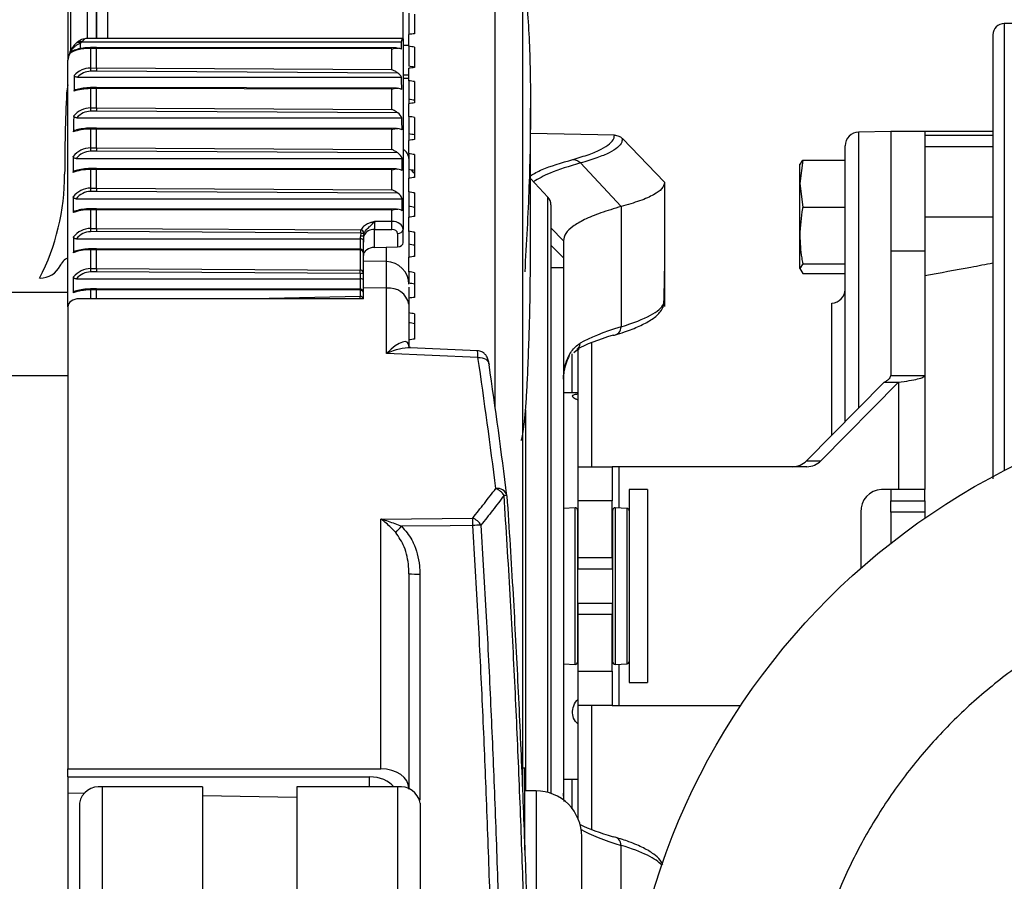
# Model space of a CAD drawing. Header units: millimetres. Extents: x 0 to 420, y 0 to 297.
# Tile 65 of 69: x 326.32 to 332.17, y 251.31 to 256.43. Entities that reach past the tile are written whole.
import ezdxf

# ---------------------------------------------------------------- set-up
doc = ezdxf.new("R2010")
doc.units = ezdxf.units.MM

msp = doc.modelspace()

# ---------------------------------------------------------------- linework, layer by layer
at = {"color": 7, "linetype": 'Continuous', "lineweight": 25}
for p, q in [((329.14683, 254.12649), (329.14683, 258.03647)), ((329.30977, 257.86775), (329.30977, 251.84488)), ((326.60853, 257.37808), (326.60853, 256.18499)), ((326.62541, 256.24264), (326.62541, 257.36458)), ((326.72444, 256.31372), (326.72444, 257.30861)), ((326.77736, 256.31372), (326.77736, 257.32151)), ((328.63446, 256.46423), (328.63446, 256.33877)), ((328.66822, 256.45908), (328.66822, 256.34247)), ((332.44321, 256.40307), (332.17309, 256.40307)), ((332.17309, 256.40307), (332.17309, 253.74615)), ((328.60069, 256.31372), (326.71498, 256.31372)), ((328.60052, 256.31244), (328.60069, 256.3111)), ((328.60069, 256.3111), (328.60069, 255.18025)), ((328.63446, 256.26831), (328.63446, 256.33877)), ((326.63376, 256.25753), (326.62367, 256.23954)), ((326.67232, 256.29784), (326.6668, 256.29396)), ((326.67232, 256.29784), (326.6732, 256.29838)), ((326.68124, 256.28674), (326.68622, 256.29037)), ((326.68622, 256.29037), (326.69174, 256.29426)), ((326.69174, 256.29426), (328.59105, 256.29426)), ((326.77736, 256.25493), (326.74241, 256.25484)), ((326.74241, 256.25484), (326.74241, 256.13905)), ((326.77738, 256.26087), (326.74253, 256.26077)), ((326.77736, 256.13939), (326.77736, 256.25493)), ((328.53352, 256.25213), (326.77736, 256.25493)), ((328.56071, 256.25802), (326.77738, 256.26087)), ((328.53352, 256.12921), (328.53352, 256.25213)), ((328.63446, 256.27188), (328.60069, 256.2723)), ((328.63446, 256.26831), (328.63446, 256.14923)), ((328.66822, 256.26301), (328.66822, 256.14106)), ((326.60853, 254.72063), (326.60853, 256.18499)), ((326.61916, 256.22508), (326.61916, 256.22468)), ((326.74241, 256.13905), (326.77736, 256.13939)), ((326.77736, 256.13939), (328.53352, 256.12921)), ((328.63446, 256.0636), (328.63446, 256.13711)), ((326.66449, 256.08434), (328.59119, 256.08434)), ((326.77739, 256.11964), (326.74259, 256.11931)), ((328.56929, 256.10926), (326.77739, 256.11964)), ((328.60069, 256.07791), (328.63446, 256.0783)), ((326.77736, 256.01639), (326.74241, 256.0163)), ((326.74241, 256.0163), (326.74241, 255.90195)), ((326.77738, 256.02232), (326.74254, 256.02224)), ((326.77736, 255.90229), (326.77736, 256.01639)), ((328.53352, 256.01372), (326.77736, 256.01639)), ((328.56073, 256.01961), (326.77738, 256.02232)), ((328.53352, 255.89213), (328.53352, 256.01372)), ((328.63446, 256.0636), (328.63446, 255.95238)), ((328.66822, 256.05815), (328.66822, 255.9312)), ((328.63446, 255.95238), (328.63446, 255.92702)), ((326.74241, 255.90195), (326.77736, 255.90229)), ((326.77736, 255.90229), (328.53352, 255.89213)), ((328.63446, 255.85066), (328.63446, 255.92702)), ((329.35704, 254.99411), (329.35704, 255.90124)), ((326.66076, 255.84316), (328.59327, 255.84316)), ((326.77739, 255.88249), (326.74259, 255.88215)), ((328.56937, 255.87213), (326.77739, 255.88249)), ((328.63446, 255.85066), (328.63446, 255.7476)), ((328.66822, 255.84508), (328.66822, 255.71347)), ((326.77736, 255.7761), (326.74241, 255.77601)), ((326.74241, 255.77601), (326.74241, 255.66404)), ((326.77738, 255.78203), (326.74254, 255.78194)), ((326.77736, 255.66437), (326.77736, 255.7761)), ((328.53352, 255.77345), (326.77736, 255.7761)), ((328.56073, 255.77934), (326.77738, 255.78203)), ((328.53352, 255.65415), (328.53352, 255.77345)), ((328.63446, 255.7476), (328.63446, 255.70907)), ((329.85581, 255.74021), (329.35704, 255.74891)), ((329.85586, 255.74021), (329.85581, 255.74021)), ((329.90323, 255.71962), (330.15391, 255.46004)), ((331.49778, 255.76152), (331.30727, 255.7582)), ((331.30727, 255.7582), (331.30727, 254.11813)), ((331.70037, 255.76152), (331.49778, 255.76152)), ((331.49778, 255.76152), (331.49778, 255.05185)), ((331.49778, 255.76152), (331.49778, 255.05245)), ((332.10555, 255.76152), (331.70037, 255.76152)), ((331.70037, 255.76152), (331.70037, 255.73923)), ((331.70037, 255.76152), (331.70037, 255.05185)), ((331.70037, 255.73923), (332.10555, 255.73923)), ((326.74241, 255.66404), (326.77736, 255.66437)), ((326.77736, 255.66437), (328.53352, 255.65415)), ((328.63446, 255.63007), (328.63446, 255.70907)), ((331.22765, 254.03763), (331.22765, 255.67717)), ((331.70037, 255.67226), (332.10555, 255.67226)), ((326.65774, 255.60149), (328.59477, 255.60149)), ((326.77739, 255.64474), (326.74259, 255.6444)), ((328.56913, 255.6343), (326.77739, 255.64474)), ((328.63446, 255.63007), (328.63446, 255.53546)), ((328.66822, 255.62437), (328.66822, 255.48848)), ((326.77738, 255.54193), (326.74254, 255.54184)), ((328.56072, 255.53917), (326.77738, 255.54193)), ((329.65444, 255.57467), (329.8954, 255.31592)), ((330.97508, 255.59143), (330.95753, 255.45193)), ((330.95753, 255.56274), (330.97508, 255.59143)), ((330.95753, 255.45193), (330.95753, 255.56659)), ((330.97508, 255.59143), (331.22765, 255.59143)), ((326.77736, 255.536), (326.74241, 255.53591)), ((326.74241, 255.53591), (326.74241, 255.42511)), ((326.77736, 255.42545), (326.77736, 255.536)), ((328.53352, 255.53328), (326.77736, 255.536)), ((328.53352, 255.41517), (328.53352, 255.53328)), ((328.63446, 255.53546), (328.63446, 255.48386)), ((328.63446, 255.40244), (328.63446, 255.48386)), ((329.46046, 255.37207), (329.35704, 255.48296)), ((326.74241, 255.42511), (326.77736, 255.42545)), ((326.77736, 255.42545), (328.53352, 255.41517)), ((330.15391, 255.46004), (330.15391, 255.45909)), ((330.15391, 255.45909), (330.15391, 254.9315)), ((330.95753, 255.45193), (330.97508, 255.31243)), ((330.95753, 255.14424), (330.95753, 255.45193)), ((326.77739, 255.40593), (326.74259, 255.40559)), ((328.56896, 255.39545), (326.77739, 255.40593)), ((328.63446, 255.40244), (328.63446, 255.31653)), ((328.66822, 255.39664), (328.66822, 255.25682)), ((329.46046, 251.83347), (329.46046, 255.37207)), ((326.65739, 255.36202), (328.5949, 255.36202)), ((328.63446, 255.31653), (328.63446, 255.25201)), ((328.66822, 255.3086), (328.66395, 255.31147)), ((329.4786, 255.32601), (329.4786, 251.82798)), ((329.8954, 255.31592), (329.8954, 254.60122)), ((330.97508, 255.31243), (331.22765, 255.31243)), ((326.77736, 255.29708), (326.74241, 255.29699)), ((326.74241, 255.29699), (326.74241, 255.18583)), ((326.77738, 255.30302), (326.74253, 255.30292)), ((326.77736, 255.18617), (326.77736, 255.29708)), ((328.53352, 255.29431), (326.77736, 255.29708)), ((328.56072, 255.3002), (326.77738, 255.30302)), ((328.53352, 255.22758), (328.53352, 255.29431)), ((328.63446, 255.16838), (328.63446, 255.25201)), ((331.70037, 255.25504), (332.10555, 255.25504)), ((328.53352, 255.22758), (328.43151, 255.2267)), ((329.4786, 255.18876), (329.55288, 255.1121)), ((326.74241, 255.18583), (326.77736, 255.18617)), ((326.77739, 255.16667), (326.74259, 255.16633)), ((326.77736, 255.18617), (328.34917, 255.17696)), ((328.34906, 255.15747), (326.77739, 255.16667)), ((328.34906, 255.15747), (328.34699, 255.14188)), ((328.36657, 255.14339), (328.36817, 255.15889)), ((328.43069, 255.17894), (328.53393, 255.17983)), ((328.43069, 255.07313), (328.43069, 255.17894)), ((328.56752, 255.15637), (328.56752, 255.07651)), ((328.60069, 255.10079), (328.60069, 255.18025)), ((328.63446, 255.16838), (328.63446, 255.09142)), ((328.66822, 255.16251), (328.66822, 255.01915)), ((330.95753, 254.94735), (330.95753, 255.14424)), ((326.65839, 255.12398), (328.34408, 255.12398)), ((328.34408, 255.12398), (328.34408, 255.06224)), ((328.36433, 255.04198), (328.36433, 255.11531)), ((328.43069, 255.07313), (328.56752, 255.07651)), ((328.50175, 254.98344), (328.50175, 255.07489)), ((328.63446, 255.09142), (328.63446, 255.01415)), ((329.4786, 255.08659), (329.55288, 255.00993)), ((329.55288, 255.1121), (329.55288, 255.00993)), ((326.77736, 255.05878), (326.74241, 255.05869)), ((326.74241, 255.05869), (326.74241, 254.94687)), ((326.77738, 255.06472), (326.74253, 255.06462)), ((326.77736, 254.94721), (326.77736, 255.05878)), ((328.34418, 255.0563), (326.77736, 255.05878)), ((328.34411, 255.06224), (326.77738, 255.06472)), ((328.34418, 255.0563), (328.34418, 254.93806)), ((328.36433, 254.92373), (328.36433, 255.04198)), ((328.63446, 254.92855), (328.63446, 255.01415)), ((331.49778, 255.05185), (331.70037, 255.05185)), ((331.49778, 255.05185), (331.49778, 254.31074)), ((331.70037, 255.05185), (331.70037, 254.31074)), ((328.50189, 254.98858), (328.36437, 254.99104)), ((330.97508, 254.97604), (330.95753, 254.94735)), ((330.97508, 254.97604), (331.22765, 254.97604)), ((326.64121, 254.80344), (326.64121, 254.89736)), ((326.74241, 254.94687), (326.77736, 254.94721)), ((326.77739, 254.92764), (326.74259, 254.9273)), ((326.77736, 254.94721), (328.34418, 254.93806)), ((328.34408, 254.91849), (326.77739, 254.92764)), ((328.34408, 254.91849), (328.34408, 254.88621)), ((328.36433, 254.88016), (328.36433, 254.92373)), ((328.63446, 254.92855), (328.63446, 254.87291)), ((328.66822, 254.92261), (328.66822, 254.77611)), ((329.55288, 254.9522), (329.4786, 254.9522)), ((329.55288, 254.9522), (329.55288, 251.78883)), ((330.15391, 254.9315), (330.15391, 254.72169)), ((330.95753, 254.94735), (330.97508, 254.91865)), ((330.97508, 254.91865), (331.22765, 254.91865)), ((326.44254, 254.89037), (326.4397, 254.89037)), ((326.65932, 254.88621), (328.34408, 254.88621)), ((328.34408, 254.88621), (328.34408, 254.82392)), ((328.63446, 254.87291), (328.63446, 254.86229)), ((326.60853, 254.8045), (289.46645, 254.8045)), ((326.77736, 254.82044), (326.74241, 254.82035)), ((326.74241, 254.82035), (326.74241, 254.76755)), ((326.77738, 254.82637), (326.74254, 254.82628)), ((328.34418, 254.81799), (326.77736, 254.82044)), ((326.77736, 254.76755), (326.77736, 254.82044)), ((328.34411, 254.82392), (326.77738, 254.82637)), ((328.34418, 254.78077), (327.71452, 254.76755)), ((328.34418, 254.81799), (328.34418, 254.78077)), ((328.36433, 254.76755), (328.36433, 254.83281)), ((328.50175, 254.83034), (328.36433, 254.83281)), ((328.50175, 254.44258), (328.50175, 254.83034)), ((326.60853, 254.72063), (326.60853, 251.97408)), ((328.36433, 254.76755), (326.67488, 254.76755)), ((328.63446, 254.73485), (328.63446, 254.48413)), ((331.14803, 253.95712), (331.14803, 254.74245)), ((328.66822, 254.6776), (328.66822, 254.52836)), ((329.72029, 254.50691), (329.72029, 253.76936)), ((329.04485, 254.4189), (328.50175, 254.44258)), ((329.04167, 254.45864), (328.64219, 254.47605)), ((329.60265, 254.44018), (329.60265, 254.20831)), ((329.61547, 254.44912), (329.62679, 254.45784)), ((329.62689, 254.45896), (329.6462, 254.46913)), ((329.64067, 253.76936), (329.64067, 254.47247)), ((326.60853, 254.31002), (289.46645, 254.31002)), ((331.49778, 254.31074), (331.70037, 254.31074)), ((331.70037, 254.31074), (331.70037, 253.6343)), ((331.45878, 254.27132), (330.99741, 253.80484)), ((331.5444, 254.27132), (331.08303, 253.80484)), ((331.45878, 254.27132), (331.5444, 254.27132)), ((331.5444, 254.27132), (331.5444, 253.6343)), ((329.64067, 254.20831), (329.55288, 254.20831)), ((329.32791, 254.10839), (329.32791, 251.84246)), ((330.99741, 253.80484), (331.08303, 253.80484)), ((329.64034, 253.76936), (329.84293, 253.76936)), ((329.64034, 253.56677), (329.64034, 253.76936)), ((329.84293, 253.76936), (329.84293, 253.56677)), ((329.88193, 253.76936), (329.84293, 253.76936)), ((331.00034, 253.76936), (329.88193, 253.76936)), ((329.88193, 253.76936), (329.88193, 253.52438)), ((330.05228, 253.6343), (329.94423, 253.6343)), ((329.94423, 253.6343), (329.94423, 253.06028)), ((330.05228, 253.6343), (330.05228, 253.06028)), ((331.5444, 253.6343), (331.44257, 253.6343)), ((331.49778, 253.6343), (331.49778, 253.56677)), ((331.70037, 253.6343), (331.5444, 253.6343)), ((331.70037, 253.56677), (331.70037, 253.6343)), ((329.21713, 253.59605), (329.21724, 253.59639)), ((329.84293, 253.56677), (329.64034, 253.56677)), ((329.64034, 253.22911), (329.64034, 253.56677)), ((329.84293, 253.22911), (329.84293, 253.56677)), ((331.49778, 253.56677), (331.70037, 253.56677)), ((331.49778, 253.49923), (331.49778, 253.56677)), ((331.70037, 253.56677), (331.70037, 253.49923)), ((329.62275, 253.5255), (329.55288, 253.52184)), ((329.62275, 253.06028), (329.62275, 253.5255)), ((329.63697, 253.51201), (329.63697, 253.06028)), ((329.84631, 252.60855), (329.84631, 253.51201)), ((329.93143, 253.52179), (329.86052, 253.5255)), ((329.86052, 253.5255), (329.86052, 252.59506)), ((329.93143, 252.59878), (329.93143, 253.52179)), ((331.32016, 253.49923), (331.32016, 253.16614)), ((331.70037, 253.49923), (331.49778, 253.49923)), ((331.49778, 253.49923), (331.49778, 253.31389)), ((331.70037, 253.49923), (331.70037, 253.46339)), ((328.46858, 253.45866), (329.01373, 253.46457)), ((328.46858, 251.97408), (328.46858, 253.45866)), ((329.64034, 253.47222), (329.63697, 253.47222)), ((329.84631, 253.47222), (329.84293, 253.47222)), ((331.70337, 253.46547), (331.70037, 253.46547)), ((329.64034, 253.22911), (329.84293, 253.22911)), ((329.64034, 253.16158), (329.64034, 253.22911)), ((329.84293, 253.22911), (329.84293, 253.16158)), ((329.84293, 253.16158), (329.64034, 253.16158)), ((328.63446, 253.13243), (328.63446, 251.85677)), ((328.69963, 253.13183), (328.69963, 251.78875)), ((329.62275, 252.59506), (329.62275, 253.06028)), ((329.63697, 253.06028), (329.63697, 252.60855)), ((329.94423, 253.06028), (329.94423, 252.48627)), ((330.05228, 253.06028), (330.05228, 252.48627)), ((329.64034, 252.95899), (329.84293, 252.95899)), ((329.64034, 252.89146), (329.64034, 252.95899)), ((329.84293, 252.95899), (329.84293, 252.89146)), ((329.84293, 252.89146), (329.64034, 252.89146)), ((329.64034, 252.5538), (329.64034, 252.89146)), ((329.84293, 252.5538), (329.84293, 252.89146)), ((329.63697, 252.64834), (329.64034, 252.64834)), ((329.84293, 252.64834), (329.84631, 252.64834)), ((329.55288, 252.59873), (329.62275, 252.59506)), ((329.64034, 252.5538), (329.84293, 252.5538)), ((329.64034, 252.35121), (329.64034, 252.5538)), ((329.84293, 252.5538), (329.84293, 252.35121)), ((329.86052, 252.59506), (329.93143, 252.59878)), ((329.88193, 252.59619), (329.88193, 252.35121)), ((329.94423, 252.48627), (330.05228, 252.48627)), ((329.84293, 252.35121), (329.64034, 252.35121)), ((329.64067, 251.67625), (329.64067, 252.35121)), ((329.72029, 252.35121), (329.72029, 251.61366)), ((329.84293, 252.35121), (329.88193, 252.35121)), ((329.88193, 252.35121), (330.60768, 252.35121)), ((326.60853, 251.97408), (328.46858, 251.97408)), ((326.60853, 251.92633), (326.60853, 251.97408)), ((329.32328, 251.97752), (329.30977, 251.97752)), ((329.32328, 251.49042), (329.32328, 251.97752)), ((326.60853, 251.92633), (328.40105, 251.92633)), ((326.60853, 251.92633), (326.60853, 251.83082)), ((328.40105, 251.86649), (328.40105, 251.92633)), ((329.55288, 251.91226), (329.64067, 251.91226)), ((329.60265, 251.91226), (329.60265, 251.74061)), ((326.81112, 251.86649), (326.81112, 189.78933)), ((327.40877, 251.86649), (326.81112, 251.86649)), ((327.40877, 251.86649), (327.40877, 189.78933)), ((328.56693, 251.86649), (327.96928, 251.86649)), ((327.96928, 251.86649), (327.96928, 189.78933)), ((328.56693, 251.86649), (328.56693, 189.78933)), ((328.63446, 251.8537), (328.63446, 251.85677)), ((326.60853, 251.83082), (326.7039, 251.82906)), ((326.60853, 251.83082), (326.60853, 250.47679)), ((327.40877, 251.81601), (327.96928, 251.80563)), ((329.39081, 251.84246), (329.32328, 251.84246)), ((329.39081, 251.84246), (329.39081, 250.69443)), ((326.67606, 251.77099), (326.67606, 189.72822)), ((328.70199, 251.77099), (328.70199, 189.69383)), ((329.66146, 250.96455), (329.66146, 251.57234)), ((329.8954, 250.80464), (329.8954, 251.51934))]:
    msp.add_line(p, q, dxfattribs=at)
at = {"color": 7, "linetype": 'Continuous', "lineweight": 25, "flags": 128}
for points in [[(328.66822, 255.51293), (328.66289, 255.51807), (328.65122, 255.53263)], [(326.60853, 255.01177), (326.60498, 255.00977), (326.59351, 255.00294)], [(329.04485, 254.4189), (329.05779, 254.41881), (329.07019, 254.41692), (329.0816, 254.41331), (329.09158, 254.40812), (329.09977, 254.40154), (329.10584, 254.39381), (329.10958, 254.38524), (329.11084, 254.37614)], [(329.0149, 253.42031), (328.87993, 253.41883), (328.59026, 253.41565)]]:
    msp.add_lwpolyline(points, dxfattribs=at)
at = {"color": 7, "linetype": 'Continuous', "lineweight": 25}
msp.add_circle((334.06396, 250.0484), 4.15316, dxfattribs=at)
for centre, radius, start, end in [((332.17309, 256.33554), 0.06753, 90, 180), ((326.67893, 256.28038), 0.01889, 47.276367, 107.657499), ((326.71329, 256.29068), 0.02298, 88.421517, 116.834841), ((326.669, 256.27354), 0.01801, 47.157836, 117.151821), ((326.6739, 256.27801), 0.01745, 45.084433, 114.002828), ((326.83519, 256.25589), 0.09278, 176.98114, 180.647163), ((333.00184, 256.18522), 6.25959, 180.42258, 180.603335), ((326.80269, 255.98156), 0.20259, 163.416922, 177.260875), ((326.83539, 256.0173), 0.09298, 176.959573, 180.617679), ((336.71842, 255.50716), 10.12966, 177.260875, 180), ((332.95558, 255.94753), 6.21334, 180.420317, 180.602898), ((326.83542, 255.777), 0.09302, 176.955862, 180.61269), ((331.30869, 255.67717), 0.08104, 91, 180), ((333.10457, 255.7115), 6.36234, 180.427486, 180.604309), ((328.56532, 255.59585), 0.06933, 4.342949, 59.327237), ((326.83532, 255.53693), 0.09291, 176.967499, 180.628419), ((325.23814, 255.50716), 1.35062, 332.827608, 0), ((333.21554, 255.47399), 6.47331, 180.432604, 180.605362), ((329.41107, 255.32601), 0.06753, 0, 43), ((326.83524, 255.29803), 0.09284, 176.975604, 180.639515), ((326.79068, 255.18865), 1.74327, 359.710256, 1.279681), ((333.23667, 255.23497), 6.49444, 180.433558, 180.605562), ((328.35446, 255.17267), 0.03168, 256.352804, 292.478376), ((317.52523, 255.22611), 10.82405, 359.63666, 359.739863), ((328.356, 255.19339), 0.03659, 259.070347, 289.428855), ((328.34487, 255.15342), 0.02393, 13.204412, 79.655734), ((328.42596, 255.11189), 0.06722, 85.963275, 152.052259), ((328.57132, 255.18608), 0.02994, 262.69985, 348.774491), ((326.83523, 255.05973), 0.09282, 176.977096, 180.641571), ((328.34408, 255.04198), 0.02026, 0, 89.909295), ((328.18963, 255.05734), 0.15455, 359.614453, 1.814576), ((328.34664, 255.03842), 0.01805, 11.36301, 97.825121), ((326.44254, 255.02544), 0.13506, 270, 332.603687), ((325.66309, 255.4294), 1.01297, 332.603687, 333.402068), ((326.62924, 254.94563), 0.06753, 121.940443, 153.402068), ((328.4994, 254.85351), 0.13506, 359.993245, 89.313725), ((333.16654, 254.99512), 6.42431, 180.430367, 180.604897), ((317.63713, 254.98631), 10.70716, 359.63706, 359.741777), ((328.3488, 254.94199), 0.02397, 258.630945, 310.390692), ((328.34664, 254.92017), 0.01805, 11.36301, 97.825121), ((326.83527, 254.82138), 0.09287, 176.972021, 180.63471), ((328.34408, 254.80366), 0.02026, 0, 89.910342), ((328.18955, 254.81902), 0.15463, 359.618583, 1.8176), ((328.34664, 254.80011), 0.01805, 11.36301, 97.825121), ((328.3465, 254.76242), 0.0185, 16.113892, 97.212578), ((327.81868, 254.75647), 0.52607, 1.207548, 2.647884), ((328.51697, 254.71154), 0.11978, 11.225509, 97.30015), ((331.14661, 254.82348), 0.08104, 271, 0), ((330.09879, 254.73695), 0.05025, 334.995708, 0.188933), ((329.84717, 254.59903), 0.04828, 270.479362, 2.598948), ((329.60209, 254.50211), 0.04977, 299.060802, 0.948992), ((330.91374, 253.88575), 0.1164, 270.482371, 315.964056), ((330.99936, 253.88575), 0.1164, 270.482371, 315.964056), ((329.1622, 253.58354), 0.05716, 16.954387, 101.255204), ((329.11318, 253.54428), 0.10256, 32.03423, 68.337291), ((331.44922, 253.50527), 0.1292, 92.952141, 182.675337), ((329.20478, 253.56839), 0.03064, 65.992951, 98.721126), ((329.14986, 253.59186), 0.06753, 3.846222, 7.103435), ((329.62346, 253.51201), 0.01351, 0, 93), ((329.85982, 253.51201), 0.01351, 87, 180), ((329.93073, 253.5083), 0.01351, 0, 87), ((327.62694, 253.40551), 1.38804, 0.611016, 2.438722), ((328.97416, 253.36908), 0.10336, 30.917376, 67.496232), ((324.84616, 256.82892), 5.06643, 317.08001, 317.646407), ((329.07629, 252.46532), 0.95696, 90.805306, 93.677857), ((328.68371, 254.95939), 1.82763, 268.455714, 270.499102), ((329.93073, 252.61227), 0.01351, 273, 0), ((329.62346, 252.60855), 0.01351, 267, 0), ((329.85982, 252.60855), 0.01351, 180, 273), ((326.79424, 251.74711), 0.12057, 81.950533, 168.578246), ((328.58381, 251.74711), 0.12057, 11.421754, 98.049467), ((329.39133, 251.57234), 0.27012, 0, 90.112022), ((329.84717, 251.52153), 0.04828, 357.401052, 89.520638)]:
    msp.add_arc(centre, radius, start, end, dxfattribs=at)
for centre, major_axis, ratio, start_param, end_param in [((326.69004, 256.24618), (0.02744, 0.06705), 0.2935176, 0.1631714, 0.8982138), ((323.29454, 252.29783), (29.37704, 3.90074), 0.113671, 1.3717682, 1.372937), ((326.74359, 256.20548), (0.13506, 0), 0.3654623, 1.579523, 2.7421318), ((326.74359, 256.22501), (0.1148, 0), 0.3051721, 1.579523, 2.3577962), ((326.74359, 258.99817), (0, 7.05537), 0.0095716, 1.9652524, 1.9708089), ((326.77739, 256.24061), (-0.00001, 0.02026), 0.0019357, 6.2831812, 7.0685825), ((328.53316, 256.23985), (0.06753, 0), 0.3051721, 0.5481607, 1.0074324), ((328.53316, 259.92728), (0, 7.05537), 0.0095716, 4.1642282, 4.1714633), ((323.29454, 253.85762), (29.37717, -4.07289), 0.1067404, 1.401658, 1.4028269), ((326.74359, 256.23278), (0.12804, 0.07505), 0.5728478, 2.4182593, 2.8176587), ((326.74359, 255.99767), (0, 0.14139), 0.9552517, 0.0087266, 0.8080224), ((326.77739, 256.12506), (-0.00004, 0.02026), 0.0005365, 0.7853906, 1.8417103), ((323.51572, 253.82731), (28.26047, -3.91807), 0.1067404, 1.4022667, 1.4034816), ((323.29454, 252.26294), (29.37717, 4.07289), 0.1067404, 1.3720629, 1.3732318), ((326.74359, 248.79696), (0, 10.56316), 0.0127862, 0.8080224, 0.8202873), ((326.74359, 255.99225), (0, 0.12706), 0.903507, 0.0087266, 0.7600613), ((328.53316, 256.04611), (0, 0.07474), 0.903507, 5.2492998, 5.7186393), ((328.53316, 253.3829), (0, 5.28158), 0.0127862, 5.2334482, 5.2492998), ((328.65701, 256.14611), (1.93564, -0.02495), 0.0246656, 4.6836063, 4.7010543), ((326.74359, 255.96866), (0.13506, 0), 0.3527454, 1.579523, 2.3910836), ((326.74359, 255.98828), (0.1148, 0), 0.2902111, 1.579523, 2.3464618), ((326.77739, 256.00206), (-0.00001, 0.02026), 0.0019618, 6.2831813, 7.0685831), ((328.53316, 256.00231), (0.06753, 0), 0.2902111, 0.5210592, 1.0152494), ((323.29454, 253.89032), (29.37737, -4.23354), 0.0995432, 1.4012046, 1.4023734), ((323.51572, 253.85877), (28.26066, -4.07261), 0.0995432, 1.4018132, 1.4030281), ((326.74359, 255.76085), (0, 0.1411), 0.9571858, 0.0087266, 0.8454547), ((326.77739, 255.88796), (-0.00004, 0.02026), 0.0005409, 0.7853904, 1.8443815), ((323.29454, 252.23024), (29.37737, 4.23354), 0.0995432, 1.3725164, 1.3736853), ((326.74359, 250.41977), (0, 8.19228), 0.0164865, 0.8454547, 0.8608373), ((326.74359, 255.75538), (0, 0.12678), 0.9055431, 0.0087266, 0.805971), ((328.53316, 255.80917), (0, 0.07458), 0.9055431, 5.1855868, 5.7173249), ((328.53316, 253.97641), (0, 4.09614), 0.0164865, 5.16581, 5.1855868), ((323.29454, 253.92075), (29.37762, -4.38236), 0.0921007, 1.4005986, 1.4017675), ((326.74359, 255.72866), (0.13506, 0), 0.3505784, 1.579523, 2.4316337), ((326.74359, 255.74829), (0.1148, 0), 0.2876616, 1.579523, 2.3960112), ((326.77739, 255.76177), (-0.00001, 0.02026), 0.0019662, 6.2831814, 7.0685832), ((328.53316, 255.76218), (0.06753, 0), 0.2876616, 0.453421, 1.0165698), ((323.51572, 253.88804), (28.2609, -4.21578), 0.0921007, 1.4012073, 1.4024222), ((323.29454, 252.19982), (29.37762, 4.38236), 0.0921007, 1.3731224, 1.3742912), ((326.74359, 255.52203), (0, 0.14201), 0.9510877, 0.0087266, 0.8772231), ((326.77739, 255.65005), (-0.00004, 0.02026), 0.0005271, 0.785391, 1.8359503), ((326.74359, 237.3989), (0, 28.4909), 0.0047405, 0.8772231, 0.8815279), ((326.74359, 255.51672), (0, 0.12768), 0.8991268, 0.0087266, 0.8447526), ((328.53316, 255.57074), (0, 0.07511), 0.8991268, 5.1342885, 5.7214762), ((328.53316, 249.76807), (0, 14.24545), 0.0047405, 5.1287654, 5.1342885), ((323.29454, 253.94881), (29.37791, -4.51909), 0.0844339, 1.3998479, 1.4010167), ((326.74359, 255.50722), (0.1148, 0), 0.2956813, 1.579523, 2.4208795), ((326.77739, 255.52167), (-0.00001, 0.02026), 0.0019522, 0.000004, 0.7853976), ((328.53316, 255.52155), (0.06753, 0), 0.2956813, 0.4163764, 1.0124048), ((326.74359, 255.48764), (0.13506, 0), 0.3573952, 1.579523, 2.4523242), ((323.51572, 253.91504), (28.26118, -4.34731), 0.0844339, 1.4004566, 1.4016715), ((323.29454, 252.17175), (29.37791, 4.51909), 0.0844339, 1.3738731, 1.3750419), ((326.74359, 255.28246), (0, 0.14265), 0.9467847, 0.0087266, 0.8809637), ((326.77739, 255.41113), (-0.00004, 0.02026), 0.0005173, 0.7853914, 1.8299849), ((326.74359, 278.66909), (0, 36.60519), 0.0036897, 2.2606289, 2.2639597), ((326.74359, 255.27727), (0, 0.12833), 0.8946047, 0.0087266, 0.8493871), ((328.53316, 255.33144), (0, 0.07549), 0.8946047, 5.1295215, 5.7244181), ((323.29454, 253.97444), (29.37824, -4.64347), 0.0765639, 1.3989614, 1.4001303), ((328.53316, 262.77715), (0, 18.30259), 0.0036897, 4.290983, 4.2952565), ((323.51572, 253.93969), (28.2615, -4.46696), 0.0765639, 1.3995701, 1.400785), ((326.74359, 255.24808), (0.13506, 0), 0.362178, 1.579523, 2.4484293), ((326.74359, 255.26763), (0.1148, 0), 0.3013082, 1.579523, 2.4160588), ((326.77739, 255.28276), (-0.00001, 0.02026), 0.0019424, 6.2831812, 7.0685827), ((328.53316, 255.28226), (0.06753, 0), 0.3013082, 0.4214059, 1.0094624), ((323.29454, 252.14612), (29.37824, 4.64347), 0.0765639, 1.3747595, 1.3759284), ((328.43187, 255.20283), (0.00058, 0.03377), 0.0320632, 0.7863451, 2.3570501), ((328.53316, 255.17983), (0.06753, 0.00083), 0.7070529, 6.2744593, 7.8400197), ((326.74359, 255.04306), (0, 0.14277), 0.945987, 0.0087266, 0.8700772), ((326.74359, 271.67354), (0, 25.65021), 0.0052655, 2.2715155, 2.2763025), ((326.74359, 255.03789), (0, 0.12845), 0.8937669, 0.0087266, 0.8362385), ((326.77739, 255.17185), (-0.00004, 0.02026), 0.0005155, 0.7853915, 1.8288777), ((328.43187, 255.0988), (0, 0.16868), 0.5204466, 1.3125642, 1.4211141), ((328.43187, 255.10397), (0, 0.15436), 0.4374984, 1.3125642, 1.5707963), ((328.53375, 255.15596), (0.03376, 0.00083), 0.7068915, 6.2657426, 7.831303), ((323.29454, 253.99757), (29.37858, -4.75528), 0.0685118, 1.3979495, 1.3991184), ((328.34408, 255.10137), (0, 0.02262), 0.8956914, 6.2347132, 6.2831853), ((328.43187, 255.02541), (0.06752, 0.00167), 0.7068915, 1.570807, 3.12415), ((328.56693, 255.10038), (0.03376, 0.00083), 0.7068915, 4.7123996, 6.2657426), ((323.51572, 253.96194), (28.26183, -4.57452), 0.0685118, 1.3985582, 1.3997731), ((326.74359, 255.00966), (0.13506, 0), 0.3630621, 1.579523, 2.4360865), ((326.74359, 255.02921), (0.1148, 0), 0.3023484, 1.579523, 2.4010806), ((326.77739, 255.04446), (-0.00001, 0.02026), 0.0019406, 6.2831812, 7.0685826), ((323.29454, 252.123), (29.37858, 4.75528), 0.0685118, 1.3757715, 1.3769403), ((326.74359, 254.8045), (0, 0.14237), 0.9486606, 0.0087266, 0.8602872), ((326.74359, 254.79926), (0, 0.12805), 0.8965755, 0.0087266, 0.8242848), ((326.77739, 254.93288), (-0.00004, 0.02026), 0.0005216, 0.7853912, 1.8325871), ((323.29454, 254.01812), (29.37893, -4.85436), 0.0602982, 1.3968234, 1.3979922), ((328.34408, 254.88016), (0.02026, 0), 0.2988585, 0, 1.5707963), ((323.51572, 253.98171), (28.26216, -4.66983), 0.0602982, 1.3974321, 1.398647), ((323.4008, 254.79783), (5.45383, 4.08623), 0.9746097, 5.62238, 5.6407558), ((326.74359, 254.77172), (0.13506, 0), 0.3600957, 1.579523, 2.4310835), ((326.74359, 254.79128), (0.1148, 0), 0.2988585, 1.579523, 2.3950812), ((326.77739, 254.80611), (-0.00001, 0.02026), 0.0019467, 0.0000041, 0.7853974), ((326.67606, 254.71979), (0.06752, -0.00167), 0.7068915, 1.6056923, 3.1590353), ((323.29454, 252.10244), (29.37893, 4.85436), 0.0602982, 1.3768976, 1.3780664), ((323.4008, 254.64094), (6.7531, 0.1182), 0.0824453, 6.0041587, 6.2437916), ((323.29454, 254.03605), (29.37927, -4.94052), 0.0519439, 1.3955953, 1.3967642), ((323.51572, 253.99896), (28.26249, -4.75272), 0.0519439, 1.396204, 1.3974189), ((338.50163, 254.49743), (8.9985, 0.15871), 0.0830679, 2.862544, 2.9706028), ((338.50074, 254.5479), (8.94785, 0.15872), 0.0835378, 2.8625273, 2.9912416), ((328.4994, 254.34709), (0.1261, 0.16131), 0.2999952, 5.9167503, 7.4700934), ((323.29454, 252.08451), (29.37927, 4.94052), 0.0519439, 1.3781256, 1.3792945), ((328.4994, 254.34709), (0.19549, 0.10526), 0.3824318, 0.5704883, 1.3559125), ((261.94873, 250.27531), (67.45325, -1.66459), 0.7068915, 0.1054682, 0.1218529), ((261.94755, 250.22757), (67.52079, -1.66459), 0.7068919, 0.1054508, 0.1218355), ((328.46563, 251.85468), (0.1688, 0.00417), 0.7068915, 6.2657426, 7.8190857), ((328.3981, 251.80693), (0.1688, 0.00417), 0.7068915, 0.4873693, 1.5359004), ((338.50163, 251.62313), (8.9985, -0.15871), 0.0830679, 3.3253146, 3.4206413), ((338.50074, 251.57267), (8.94785, -0.15872), 0.0835378, 3.2966711, 3.420658), ((323.4008, 251.47963), (6.7531, -0.1182), 0.0824453, 0.0714129, 0.2790266)]:
    msp.add_ellipse(centre, major_axis=major_axis, ratio=ratio, start_param=start_param, end_param=end_param, dxfattribs=at)
for points, knots in [([(326.84453, 256.31372), (326.84453, 256.44148), (326.84453, 256.71337), (326.84453, 257.00035), (326.84453, 257.2074), (326.84453, 257.28192), (326.84453, 257.32197)], [0, 0, 0, 0, 0.32752456, 0.69700655, 0.83714758, 1, 1, 1, 1]), ([(328.60069, 256.30229), (328.60069, 256.44064), (328.60069, 256.7183), (328.60069, 257.03522), (328.60069, 257.23878), (328.60069, 257.31753), (328.60069, 257.34442)], [0, 0, 0, 0, 0.3449845, 0.6923572, 0.8949467, 1, 1, 1, 1]), ([(326.77736, 257.22632), (326.77736, 257.2121), (326.77736, 257.14929), (326.77736, 256.96345), (326.77736, 256.6785), (326.77736, 256.42816), (326.77736, 256.31914)], [0, 0, 0, 0, 0.0627612, 0.2773107, 0.6852805, 1, 1, 1, 1]), ([(329.32287, 256.68277), (329.33258, 256.56545), (329.35199, 256.33083), (329.3596, 255.90645), (329.35183, 255.44097), (329.33254, 255.09848), (329.32287, 254.92683)], [0, 0, 0, 0, 0.250907, 0.5017467, 0.7502899, 1, 1, 1, 1]), ([(326.70291, 256.31118), (326.69866, 256.31047), (326.68974, 256.30897), (326.67889, 256.30202), (326.67319, 256.29838)], [0, 0, 0, 0, 0.475779, 1, 1, 1, 1]), ([(328.59105, 256.29426), (328.59148, 256.29874), (328.59233, 256.30768), (328.5968, 256.31365), (328.59817, 256.31296), (328.59862, 256.31274)], [0, 0, 0, 0, 0.4051905, 0.8086369, 1, 1, 1, 1]), ([(332.10555, 256.33554), (332.10555, 256.33084), (332.10555, 256.32131), (332.10555, 256.24267), (332.10555, 256.12363), (332.10555, 255.97344), (332.10555, 255.80511), (332.10555, 255.60705), (332.10555, 255.38031), (332.10555, 255.1291), (332.10555, 254.85756), (332.10555, 254.56956), (332.10555, 254.23959), (332.10555, 253.94778), (332.10555, 253.75348), (332.10555, 253.69831)], [0, 0, 0, 0, 0.0887266, 0.180201, 0.2742405, 0.3477647, 0.421281, 0.4963697, 0.5714503, 0.6465389, 0.7216195, 0.7951437, 0.86866, 0.9627066, 1, 1, 1, 1]), ([(326.61916, 256.22508), (326.61921, 256.22522), (326.61928, 256.2254), (326.61941, 256.22575), (326.61958, 256.22618), (326.61988, 256.22694), (326.62036, 256.22813), (326.62118, 256.23005), (326.6226, 256.23316), (326.62389, 256.23568), (326.6261, 256.23973), (326.63279, 256.25081), (326.64625, 256.26584), (326.66476, 256.27944), (326.67597, 256.28441), (326.68124, 256.28674)], [0, 0, 0, 0, 0.0052279, 0.0063582, 0.0126965, 0.0208087, 0.0340859, 0.0557905, 0.0912208, 0.1489958, 0.1501164, 0.2451963, 0.5780275, 0.8014535, 1, 1, 1, 1]), ([(326.61916, 256.22508), (326.6192, 256.22525), (326.61933, 256.22588), (326.61959, 256.22704), (326.62007, 256.22899), (326.62097, 256.23238), (326.62265, 256.23772), (326.62592, 256.24664), (326.62979, 256.25247), (326.6323, 256.25626)], [0, 0, 0, 0, 0.0149636, 0.0543207, 0.0996788, 0.184703, 0.3507798, 0.5786867, 1, 1, 1, 1]), ([(326.61916, 256.22468), (326.61925, 256.22482), (326.61942, 256.22511), (326.62175, 256.22879), (326.6284, 256.23653), (326.64277, 256.24613), (326.65591, 256.24857), (326.66228, 256.24975)], [0, 0, 0, 0, 0.0110185, 0.0228588, 0.2906028, 0.656096, 1, 1, 1, 1]), ([(326.66751, 256.29423), (326.66161, 256.29003), (326.64773, 256.28013), (326.63795, 256.26496), (326.63232, 256.25624)], [0, 0, 0, 0, 0.4249225, 1, 1, 1, 1]), ([(326.66914, 256.29559), (326.6669, 256.29416), (326.66401, 256.29232), (326.6615, 256.28992), (326.66094, 256.28938)], [0, 0, 0, 0, 0.7756856, 1, 1, 1, 1]), ([(328.53352, 256.25213), (328.53364, 256.25217), (328.5398, 256.25454), (328.55206, 256.25839), (328.56352, 256.25765), (328.56923, 256.25728)], [0, 0, 0, 0, 0.0102689, 0.507192, 1, 1, 1, 1]), ([(328.56929, 256.10926), (328.5636, 256.11307), (328.55212, 256.12076), (328.53983, 256.12672), (328.53364, 256.12916), (328.53352, 256.12921)], [0, 0, 0, 0, 0.49098, 0.98975142, 1, 1, 1, 1]), ([(326.66449, 256.08434), (326.66186, 256.08447), (326.65737, 256.08469), (326.65157, 256.08671), (326.64787, 256.08952), (326.64614, 256.09263), (326.64601, 256.09456), (326.64595, 256.09536)], [0, 0, 0, 0, 0.2905546, 0.4946025, 0.700157, 0.8760495, 1, 1, 1, 1]), ([(326.64481, 256.00115), (326.64497, 256.00233), (326.64527, 256.00468), (326.64774, 256.00778), (326.65171, 256.01026), (326.65705, 256.01181), (326.66113, 256.01198), (326.66321, 256.01206)], [0, 0, 0, 0, 0.1838334, 0.3683481, 0.5433482, 0.7678068, 1, 1, 1, 1]), ([(328.53352, 256.01372), (328.53364, 256.01377), (328.53963, 256.01607), (328.55172, 256.01989), (328.56305, 256.01927), (328.56878, 256.01896)], [0, 0, 0, 0, 0.0104052, 0.4999062, 1, 1, 1, 1]), ([(328.56937, 255.87213), (328.56369, 255.87593), (328.55218, 255.88364), (328.53987, 255.88963), (328.53364, 255.89208), (328.53352, 255.89213)], [0, 0, 0, 0, 0.4889557, 0.9897739, 1, 1, 1, 1]), ([(326.66076, 255.84316), (326.65827, 255.84329), (326.65392, 255.8435), (326.64825, 255.84551), (326.64453, 255.84836), (326.64273, 255.85155), (326.64259, 255.85359), (326.64253, 255.85446)], [0, 0, 0, 0, 0.2740851, 0.4792551, 0.6857633, 0.8647498, 1, 1, 1, 1]), ([(328.53352, 255.77345), (328.53364, 255.7735), (328.5396, 255.77579), (328.55166, 255.77961), (328.56297, 255.77901), (328.5687, 255.7787)], [0, 0, 0, 0, 0.0104286, 0.4988055, 1, 1, 1, 1]), ([(326.64116, 255.75952), (326.64132, 255.76075), (326.64165, 255.76321), (326.64421, 255.76644), (326.64804, 255.76881), (326.65316, 255.77041), (326.65704, 255.77059), (326.65924, 255.77069)], [0, 0, 0, 0, 0.19184857, 0.3844512, 0.5660652, 0.75316613, 1, 1, 1, 1]), ([(329.60935, 255.59573), (329.64284, 255.60561), (329.70995, 255.62541), (329.78127, 255.65617), (329.83044, 255.68763), (329.85355, 255.71571), (329.85518, 255.73338), (329.85581, 255.74021)], [0, 0, 0, 0, 0.21556654, 0.43192681, 0.64749305, 0.86385155, 1, 1, 1, 1]), ([(329.90322, 255.71963), (329.90256, 255.7128), (329.90084, 255.69511), (329.87752, 255.66694), (329.82798, 255.63541), (329.75598, 255.6045), (329.68833, 255.58463), (329.65444, 255.57467)], [0, 0, 0, 0, 0.135919, 0.3515459, 0.5679645, 0.7835858, 1, 1, 1, 1]), ([(329.85586, 255.74021), (329.86467, 255.73905), (329.88106, 255.73689), (329.89613, 255.7267), (329.90234, 255.72051), (329.90322, 255.71963)], [0, 0, 0, 0, 0.49983, 0.9295931, 1, 1, 1, 1]), ([(326.65774, 255.60149), (326.65536, 255.60161), (326.65112, 255.60183), (326.64555, 255.6038), (326.64182, 255.60665), (326.63998, 255.60986), (326.63981, 255.61192), (326.63973, 255.61282)], [0, 0, 0, 0, 0.2629214, 0.4692637, 0.6767785, 0.8593994, 1, 1, 1, 1]), ([(328.56913, 255.6343), (328.56341, 255.63813), (328.55198, 255.64577), (328.53976, 255.65169), (328.53364, 255.6541), (328.53352, 255.65415)], [0, 0, 0, 0, 0.4950302, 0.9897026, 1, 1, 1, 1]), ([(328.53352, 255.53328), (328.53364, 255.53333), (328.53969, 255.53565), (328.55184, 255.53948), (328.56322, 255.53882), (328.56894, 255.53848)], [0, 0, 0, 0, 0.0103551, 0.5022586, 1, 1, 1, 1]), ([(329.35704, 255.49881), (329.37805, 255.51125), (329.43419, 255.54449), (329.54193, 255.576), (329.60935, 255.59573)], [0, 0, 0, 0, 0.3741491, 1, 1, 1, 1]), ([(329.65444, 255.57467), (329.58828, 255.55497), (329.46666, 255.51875), (329.40409, 255.48054), (329.37555, 255.46311)], [0, 0, 0, 0, 0.543931, 1, 1, 1, 1]), ([(326.63936, 255.51834), (326.63951, 255.51958), (326.63982, 255.52207), (326.64239, 255.52536), (326.64626, 255.52776), (326.65135, 255.52935), (326.65519, 255.52953), (326.65733, 255.52963)], [0, 0, 0, 0, 0.1948074, 0.3904136, 0.5741193, 0.7610669, 1, 1, 1, 1]), ([(330.15391, 255.45909), (330.15057, 255.44619), (330.14415, 255.4214), (330.09206, 255.38478), (330.01405, 255.34975), (329.93425, 255.327), (329.8954, 255.31592)], [0, 0, 0, 0, 0.2602274, 0.5000726, 0.7566382, 1, 1, 1, 1]), ([(326.65739, 255.36202), (326.65503, 255.36214), (326.6508, 255.36236), (326.64524, 255.36432), (326.64152, 255.36715), (326.63967, 255.37033), (326.63949, 255.37237), (326.63941, 255.37325)], [0, 0, 0, 0, 0.2620409, 0.46902741, 0.67716347, 0.86079025, 1, 1, 1, 1]), ([(328.56896, 255.39545), (328.56324, 255.39926), (328.55185, 255.40686), (328.5397, 255.41274), (328.53364, 255.41512), (328.53352, 255.41517)], [0, 0, 0, 0, 0.4974327, 0.9896514, 1, 1, 1, 1]), ([(329.8954, 255.31592), (329.85386, 255.30341), (329.76898, 255.27782), (329.67473, 255.23819), (329.60568, 255.19755), (329.56144, 255.15564), (329.55579, 255.12692), (329.55288, 255.1121)], [0, 0, 0, 0, 0.1936363, 0.3957127, 0.5934258, 0.7902057, 1, 1, 1, 1]), ([(330.97508, 255.31243), (330.97451, 255.3095), (330.96379, 255.25405), (330.96057, 255.19765), (330.95753, 255.14424)], [0, 0, 0, 0, 0.0529743, 1, 1, 1, 1]), ([(326.6397, 255.27933), (326.63984, 255.28056), (326.64012, 255.28303), (326.64266, 255.2863), (326.6465, 255.28869), (326.65162, 255.2903), (326.6555, 255.29048), (326.6577, 255.29058)], [0, 0, 0, 0, 0.1934923, 0.3877819, 0.5702802, 0.7560305, 1, 1, 1, 1]), ([(328.53352, 255.29431), (328.53364, 255.29436), (328.53975, 255.29671), (328.55196, 255.30055), (328.56339, 255.29984), (328.56911, 255.29949)], [0, 0, 0, 0, 0.0103039, 0.5046649, 1, 1, 1, 1]), ([(328.43151, 255.2267), (328.43136, 255.22666), (328.43027, 255.22636), (328.42276, 255.2243), (328.40818, 255.22018), (328.38584, 255.21163), (328.36297, 255.19785), (328.35377, 255.18393), (328.34917, 255.17696)], [0, 0, 0, 0, 0.0043384, 0.0313159, 0.2158585, 0.424023, 0.7115706, 1, 1, 1, 1]), ([(328.36817, 255.15889), (328.37177, 255.16493), (328.37921, 255.1774), (328.39764, 255.19314), (328.41226, 255.20717), (328.4221, 255.21752), (328.42762, 255.22311), (328.43058, 255.22586), (328.43142, 255.22662), (328.43151, 255.2267)], [0, 0, 0, 0, 0.2499813, 0.5159856, 0.7363559, 0.8600158, 0.9603394, 0.9956595, 1, 1, 1, 1]), ([(326.65839, 255.12398), (326.656, 255.12411), (326.65174, 255.12432), (326.64615, 255.12628), (326.64243, 255.1291), (326.64061, 255.13225), (326.64043, 255.13426), (326.64035, 255.13512)], [0, 0, 0, 0, 0.2658515, 0.4730524, 0.6814592, 0.8643792, 1, 1, 1, 1]), ([(330.95753, 255.14424), (330.9597, 255.09945), (330.96243, 255.04302), (330.97291, 254.98749), (330.97508, 254.97604)], [0, 0, 0, 0, 0.7938143, 1, 1, 1, 1]), ([(328.36433, 255.11531), (328.36433, 255.11569), (328.3643, 255.11664), (328.36404, 255.11769), (328.36315, 255.1192), (328.36087, 255.12076), (328.35651, 255.12232), (328.35114, 255.12346), (328.34709, 255.12379), (328.34506, 255.12396)], [0, 0, 0, 0, 0.04316194, 0.10840217, 0.20029784, 0.42359624, 0.62147981, 0.81057387, 1, 1, 1, 1]), ([(326.64077, 255.04145), (326.64091, 255.04267), (326.64119, 255.0451), (326.64369, 255.04833), (326.64748, 255.0507), (326.65264, 255.05233), (326.65658, 255.05252), (326.65885, 255.05262)], [0, 0, 0, 0, 0.1910667, 0.3829101, 0.5634499, 0.7482081, 1, 1, 1, 1]), ([(328.36433, 254.83281), (328.36433, 254.87123), (328.36433, 254.94808), (328.36433, 254.98927), (328.36433, 254.98908), (328.36433, 254.98903)], [0, 0, 0, 0, 0.429308, 0.8586167, 1, 1, 1, 1]), ([(328.50175, 254.83034), (328.50181, 254.85153), (328.50197, 254.91297), (328.50204, 254.97739), (328.50187, 254.98178), (328.5018, 254.98374)], [0, 0, 0, 0, 0.2257803, 0.6548078, 1, 1, 1, 1]), ([(329.34122, 254.33062), (329.34582, 254.44856), (329.35498, 254.68356), (329.35634, 254.89085), (329.35701, 254.99411)], [0, 0, 0, 0, 0.5018635, 1, 1, 1, 1]), ([(329.55288, 255.00993), (329.55288, 255.00856), (329.55288, 255.00581), (329.55288, 254.99225), (329.55288, 254.97377), (329.55288, 254.95939), (329.55288, 254.9522)], [0, 0, 0, 0, 0.25000865, 0.5, 0.74999135, 1, 1, 1, 1]), ([(331.70037, 254.90596), (331.79141, 254.92241), (331.92527, 254.9466), (332.06187, 254.97245), (332.10555, 254.98072)], [0, 0, 0, 0, 0.6801683, 1, 1, 1, 1]), ([(326.65932, 254.88621), (326.65689, 254.88633), (326.6526, 254.88655), (326.64698, 254.88852), (326.64326, 254.89135), (326.64145, 254.8945), (326.64128, 254.89651), (326.64121, 254.89736)], [0, 0, 0, 0, 0.2691455, 0.4759142, 0.6839415, 0.8656236, 1, 1, 1, 1]), ([(330.15344, 254.88478), (330.15353, 254.89152), (330.15378, 254.91245), (330.15386, 254.9238), (330.15391, 254.9315)], [0, 0, 0, 0, 0.3219742, 1, 1, 1, 1]), ([(326.64121, 254.80344), (326.64135, 254.80465), (326.64164, 254.80708), (326.64415, 254.8103), (326.64794, 254.81266), (326.65309, 254.81429), (326.65704, 254.81448), (326.65932, 254.81458)], [0, 0, 0, 0, 0.19047, 0.3817039, 0.5618986, 0.746935, 1, 1, 1, 1]), ([(328.63446, 254.83563), (328.63446, 254.82033), (328.63446, 254.79654), (328.63446, 254.75109), (328.63446, 254.73485)], [0, 0, 0, 0, 0.642705, 1, 1, 1, 1]), ([(330.14416, 254.71582), (330.14497, 254.71733), (330.1458, 254.71891), (330.14621, 254.72031), (330.14623, 254.72036)], [0, 0, 0, 0, 0.9619455, 1, 1, 1, 1]), ([(330.14904, 254.73712), (330.1494, 254.73875), (330.15012, 254.74215), (330.1506, 254.75494), (330.15085, 254.76158)], [0, 0, 0, 0, 0.4812375, 1, 1, 1, 1]), ([(329.86165, 254.55283), (329.87976, 254.55862), (329.93312, 254.57567), (330.00681, 254.6046), (330.07618, 254.64149), (330.12122, 254.67601), (330.13839, 254.70558), (330.14456, 254.71621)], [0, 0, 0, 0, 0.1236102, 0.3643025, 0.6079992, 0.8591112, 1, 1, 1, 1]), ([(328.64445, 254.47576), (328.64466, 254.47575), (328.64756, 254.47561), (328.63594, 254.48034), (328.63497, 254.48458), (328.6345, 254.48661)], [0, 0, 0, 0, 0.0376824, 0.5381658, 1, 1, 1, 1]), ([(329.55288, 254.2904), (329.55288, 254.29071), (329.5529, 254.31195), (329.55749, 254.35842), (329.57997, 254.42535), (329.61392, 254.47656), (329.64238, 254.49635), (329.65185, 254.50293)], [0, 0, 0, 0, 0.003656, 0.2521473, 0.5510063, 0.8506581, 1, 1, 1, 1]), ([(329.04485, 254.4189), (329.04437, 254.42847), (329.04341, 254.44761), (329.04225, 254.4594), (329.04172, 254.45745), (329.04159, 254.45699)], [0, 0, 0, 0, 0.4330684, 0.8671839, 1, 1, 1, 1]), ([(329.11047, 254.38085), (329.11038, 254.38155), (329.10887, 254.39287), (329.10715, 254.40266), (329.10008, 254.42114), (329.09129, 254.43495), (329.07692, 254.44803), (329.05931, 254.45715), (329.04662, 254.45745), (329.04165, 254.45757)], [0, 0, 0, 0, 0.01981959, 0.31988453, 0.43098629, 0.55386629, 0.70625369, 0.88500858, 1, 1, 1, 1]), ([(329.58787, 254.43088), (329.57462, 254.40055), (329.55569, 254.35724), (329.55289, 254.30594), (329.55288, 254.29062), (329.55288, 254.2904)], [0, 0, 0, 0, 0.697293, 0.9956037, 1, 1, 1, 1]), ([(329.29998, 253.92566), (329.30125, 253.92634), (329.30491, 253.92827), (329.31193, 253.96108), (329.32023, 254.02044), (329.32819, 254.10479), (329.33542, 254.20797), (329.33929, 254.28978), (329.34122, 254.33062)], [0, 0, 0, 0, 0.0960014, 0.2763394, 0.4576624, 0.637983, 0.8192483, 1, 1, 1, 1]), ([(329.64067, 254.16541), (329.63472, 254.16749), (329.61694, 254.17372), (329.60514, 254.18455), (329.60846, 254.19465), (329.62202, 254.20032), (329.63771, 254.20183), (329.64067, 254.20211)], [0, 0, 0, 0, 0.1355523, 0.4051559, 0.6722775, 0.9381876, 1, 1, 1, 1]), ([(329.01373, 253.46457), (329.03689, 253.49363), (329.08321, 253.55176), (329.12843, 253.61032), (329.15104, 253.6396)], [0, 0, 0, 0, 0.5000195, 1, 1, 1, 1]), ([(329.20013, 253.59868), (329.17752, 253.56915), (329.13231, 253.5101), (329.086, 253.45149), (329.06284, 253.42218)], [0, 0, 0, 0, 0.5000218, 1, 1, 1, 1]), ([(329.34296, 250.18607), (329.3419, 250.23473), (329.33732, 250.44694), (329.32749, 250.83354), (329.31115, 251.3612), (329.2909, 251.90384), (329.26617, 252.45713), (329.23692, 253.02181), (329.21267, 253.40206), (329.20013, 253.59868)], [0, 0, 0, 0, 0.046069, 0.2008949, 0.3557209, 0.5179675, 0.6749368, 0.8319064, 1, 1, 1, 1]), ([(329.21713, 253.59605), (329.22967, 253.40083), (329.2539, 253.0233), (329.28315, 252.46266), (329.30789, 251.91334), (329.32817, 251.37458), (329.34453, 250.85074), (329.35464, 250.45679), (329.35939, 250.2367), (329.36065, 250.17871)], [0, 0, 0, 0, 0.1665555, 0.32208, 0.4776041, 0.6383492, 0.7917368, 0.9451243, 1, 1, 1, 1]), ([(328.55633, 253.37881), (328.53773, 253.39794), (328.509, 253.42749), (328.47929, 253.45084), (328.46874, 253.45854), (328.46858, 253.45866)], [0, 0, 0, 0, 0.6439995, 0.9946442, 1, 1, 1, 1]), ([(328.46858, 253.45866), (328.46883, 253.45859), (328.48343, 253.45479), (328.52446, 253.44297), (328.5644, 253.42639), (328.59026, 253.41565)], [0, 0, 0, 0, 0.0061917, 0.3563162, 1, 1, 1, 1]), ([(328.63446, 253.13243), (328.63403, 253.14671), (328.63241, 253.20141), (328.61616, 253.28988), (328.57482, 253.35134), (328.55633, 253.37881)], [0, 0, 0, 0, 0.1634399, 0.6260753, 1, 1, 1, 1]), ([(328.59026, 253.41565), (328.6129, 253.39012), (328.6398, 253.35978), (328.67818, 253.28123), (328.69708, 253.21197), (328.69911, 253.14833), (328.69963, 253.13183)], [0, 0, 0, 0, 0.3254975, 0.3867455, 0.8410164, 1, 1, 1, 1]), ([(329.14321, 250.22721), (329.13924, 250.39757), (329.1313, 250.7383), (329.11512, 251.27508), (329.09584, 251.81319), (329.07293, 252.3498), (329.04685, 252.88187), (329.02567, 253.23886), (329.0149, 253.42031)], [0, 0, 0, 0, 0.1696399, 0.3392798, 0.5133458, 0.673769, 0.8341923, 1, 1, 1, 1]), ([(329.06284, 253.42218), (329.07362, 253.24121), (329.09483, 252.88516), (329.12094, 252.35448), (329.14385, 251.81928), (329.16326, 251.27907), (329.1796, 250.73688), (329.18762, 250.39082), (329.19163, 250.21779)], [0, 0, 0, 0, 0.1647328, 0.3241031, 0.4834733, 0.6563822, 0.8281911, 1, 1, 1, 1]), ([(334.06396, 253.16327), (334.19058, 253.1588), (334.44774, 253.14973), (334.83323, 253.07495), (335.18579, 252.96175), (335.49925, 252.8189), (335.77324, 252.65882), (336.03146, 252.47046), (336.27037, 252.25483), (336.48601, 252.01591), (336.67436, 251.75771), (336.83449, 251.48371), (336.97717, 251.17026), (337.0911, 250.81768), (337.16315, 250.43219), (337.18654, 250.04841), (337.16315, 249.66462), (337.09111, 249.27913), (336.97718, 248.92656), (336.83449, 248.6131), (336.67437, 248.33911), (336.48602, 248.0809), (336.27039, 247.84198), (336.03147, 247.62634), (335.77326, 247.43799), (335.49926, 247.27787), (335.18581, 247.13518), (334.83324, 247.02125), (334.44775, 246.9492), (334.06397, 246.92581), (333.68018, 246.9492), (333.29469, 247.02124), (332.94212, 247.13517), (332.62866, 247.27786), (332.35467, 247.43798), (332.09645, 247.62633), (331.85754, 247.84196), (331.6419, 248.08089), (331.45355, 248.33909), (331.29342, 248.61309), (331.15074, 248.92654), (331.03681, 249.27911), (330.96476, 249.6646), (330.94137, 250.04839), (330.96476, 250.43217), (331.0368, 250.81766), (331.15073, 251.17023), (331.29342, 251.4837), (331.45354, 251.75769), (331.64189, 252.0159), (331.85752, 252.25482), (332.09644, 252.47045), (332.35465, 252.65881), (332.62865, 252.8189), (332.9421, 252.96174), (333.29468, 253.07494), (333.68017, 253.14973), (333.93734, 253.1588), (334.06396, 253.16327)], [0, 0, 0, 0, 0.0194078, 0.0394159, 0.0599878, 0.0760689, 0.0921517, 0.1085749, 0.125, 0.1414232, 0.1578483, 0.1739293, 0.1900122, 0.2105825, 0.2305917, 0.25, 0.2694066, 0.2894159, 0.3099878, 0.3260689, 0.3421517, 0.3585749, 0.375, 0.3914232, 0.4078483, 0.4239293, 0.4400122, 0.4605825, 0.4805917, 0.5, 0.5194066, 0.5394159, 0.5599878, 0.5760689, 0.5921517, 0.6085749, 0.625, 0.6414232, 0.6578483, 0.6739293, 0.6900122, 0.7105825, 0.7305917, 0.75, 0.7694066, 0.7894159, 0.8099878, 0.8260689, 0.8421517, 0.8585749, 0.875, 0.8914232, 0.9078483, 0.9239293, 0.9400122, 0.9605825, 0.980593, 1, 1, 1, 1]), ([(329.64067, 252.23922), (329.63472, 252.24443), (329.61694, 252.26001), (329.60514, 252.295), (329.60846, 252.33786), (329.62202, 252.37085), (329.63771, 252.38474), (329.64067, 252.38736)], [0, 0, 0, 0, 0.1355523, 0.4051559, 0.6722775, 0.9381876, 1, 1, 1, 1]), ([(329.55781, 251.78009), (329.55537, 251.7964), (329.55289, 251.81302), (329.55288, 251.82986), (329.55288, 251.83016)], [0, 0, 0, 0, 0.9817079, 1, 1, 1, 1]), ([(330.14456, 251.40436), (330.13922, 251.41383), (330.12554, 251.43808), (330.08893, 251.46997), (330.03015, 251.505), (329.95382, 251.53777), (329.88948, 251.55869), (329.86165, 251.56773)], [0, 0, 0, 0, 0.12432879, 0.31844221, 0.55373495, 0.8070048, 1, 1, 1, 1])]:
    msp.add_open_spline(points, degree=3, knots=knots, dxfattribs=at)
for points in [[(329.60935, 255.59573), (329.61354, 255.59531), (329.62192, 255.59449), (329.63393, 255.59007), (329.64511, 255.58366), (329.65133, 255.57767), (329.65444, 255.57467)], [(331.45878, 254.27132), (331.46435, 254.2746), (331.47549, 254.28117), (331.48788, 254.29103), (331.4962, 254.30088), (331.49725, 254.30745), (331.49778, 254.31074)], [(331.5444, 254.27132), (331.56668, 254.2746), (331.61123, 254.28117), (331.66077, 254.29103), (331.69408, 254.30088), (331.69827, 254.30745), (331.70037, 254.31074)]]:
    msp.add_open_spline(points, degree=3, dxfattribs=at)

doc.saveas('drawing.dxf')
